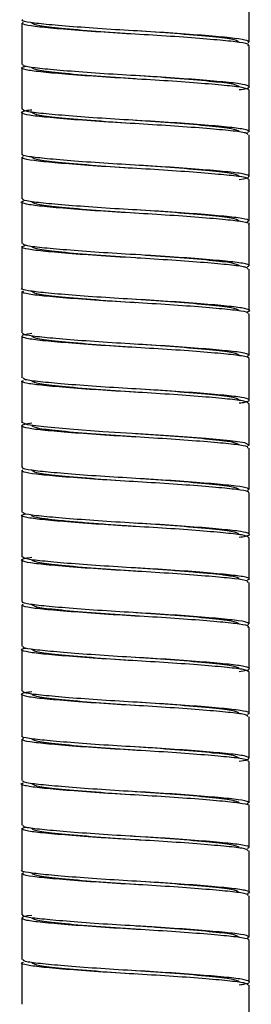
# Paper-space layout '_Posterior' of a CAD drawing. Header units: millimetres. Extents: x -180 to 180, y -27 to 403.
# Tile 2 of 4: x -7 to 7, y 79 to 138. Entities that reach past the tile are written whole.
import ezdxf

# ---------------------------------------------------------------- set-up
doc = ezdxf.new("R2010")
doc.units = ezdxf.units.MM

psp = doc.layouts.new('_Posterior')

# ---------------------------------------------------------------- linework, layer by layer
at = {"color": 7, "linetype": 'Continuous', "lineweight": 25}
for p, q in [((6.85, 136.675), (6.85, 139.175)), ((-6.85, 137.825), (-6.85, 135.325)), ((6.85, 133.975), (6.85, 136.475)), ((-6.85, 135.125), (-6.85, 132.625)), ((6.85, 131.275), (6.85, 133.775)), ((-6.85, 132.425), (-6.85, 129.925)), ((6.85, 128.575), (6.85, 131.075)), ((-6.85, 129.725), (-6.85, 127.225)), ((6.85, 125.875), (6.85, 128.375)), ((-6.85, 127.025), (-6.85, 124.525)), ((6.85, 123.175), (6.85, 125.675)), ((-6.85, 124.325), (-6.85, 121.825)), ((6.85, 120.475), (6.85, 122.975)), ((-6.85, 121.625), (-6.85, 119.125)), ((6.85, 117.775), (6.85, 120.275)), ((-6.85, 118.925), (-6.85, 116.425)), ((6.85, 115.075), (6.85, 117.575)), ((-6.85, 116.225), (-6.85, 113.725)), ((6.85, 112.375), (6.85, 114.875)), ((-6.85, 113.525), (-6.85, 111.025)), ((6.85, 109.675), (6.85, 112.175)), ((-6.85, 110.825), (-6.85, 108.325)), ((6.85, 106.975), (6.85, 109.475)), ((-6.85, 108.125), (-6.85, 105.625)), ((6.85, 104.275), (6.85, 106.775)), ((-6.85, 105.425), (-6.85, 102.925)), ((6.85, 101.575), (6.85, 104.075)), ((-6.85, 102.725), (-6.85, 100.225)), ((6.85, 98.875), (6.85, 101.375)), ((-6.85, 100.025), (-6.85, 97.525)), ((6.85, 96.175), (6.85, 98.675)), ((-6.85, 97.325), (-6.85, 94.825)), ((6.85, 93.475), (6.85, 95.975)), ((-6.85, 94.625), (-6.85, 92.125)), ((6.85, 90.775), (6.85, 93.275)), ((-6.85, 91.925), (-6.85, 89.425)), ((6.85, 88.075), (6.85, 90.575)), ((-6.85, 89.225), (-6.85, 86.725)), ((6.85, 85.375), (6.85, 87.875)), ((-6.85, 86.525), (-6.85, 84.025)), ((6.85, 82.675), (6.85, 85.175)), ((-6.85, 83.825), (-6.85, 81.325)), ((6.85, 79.975), (6.85, 82.475)), ((-6.85, 81.125), (-6.85, 78.625)), ((6.85, 77.275), (6.85, 79.775))]:
    psp.add_line(p, q, dxfattribs=at)
at = {"color": 7, "linetype": 'Continuous', "lineweight": 25, "flags": 128}
psp.add_lwpolyline([(6.758, 112.327), (6.841, 112.352), (6.593, 112.497), (5.705, 112.625), (4.231, 112.761), (2.284, 112.907), (0.161, 113.041), (-1.96, 113.171), (-3.956, 113.316), (-5.517, 113.455), (-6.494, 113.582), (-6.85, 113.725), (-6.85, 113.725)], dxfattribs=at)
at = {"color": 7, "linetype": 'Continuous', "lineweight": 25}
for points, knots in [([(6.795, 136.62), (6.818, 136.669), (6.863, 136.766), (6.051, 136.897), (4.685, 137.027), (2.82, 137.174), (0.68, 137.313), (-1.524, 137.437), (-3.582, 137.583), (-5.286, 137.727), (-6.399, 137.849), (-6.909, 137.955), (-6.805, 138.014), (-6.785, 138.025)], [0, 0, 0, 0, 0.098651, 0.195289, 0.291645, 0.39138, 0.489393, 0.584687, 0.683968, 0.782983, 0.878113, 0.976535, 1, 1, 1, 1]), ([(6.772, 136.475), (6.795, 136.49), (6.887, 136.553), (6.335, 136.66), (5.172, 136.784), (3.433, 136.929), (1.357, 137.073), (-0.85, 137.196), (-2.977, 137.337), (-4.809, 137.484), (-6.131, 137.612), (-6.882, 137.742), (-6.807, 137.835), (-6.77, 137.88)], [0, 0, 0, 0, 0.031143, 0.129212, 0.224404, 0.323572, 0.422606, 0.517716, 0.61599, 0.71559, 0.811518, 0.908516, 1, 1, 1, 1]), ([(-0.027, 137.152), (-0.831, 137.205), (-2.469, 137.314), (-4.52, 137.497), (-5.966, 137.649), (-6.154, 137.766), (-6.25, 137.825)], [0, 0, 0, 0, 0.246052, 0.501492, 0.746785, 1, 1, 1, 1]), ([(6.25, 136.675), (6.154, 136.734), (5.966, 136.851), (4.52, 137.003), (2.465, 137.187), (0.823, 137.296), (0.015, 137.349)], [0, 0, 0, 0, 0.252887, 0.497863, 0.752973, 1, 1, 1, 1]), ([(6.85, 133.775), (6.781, 133.824), (6.644, 133.92), (5.587, 134.043), (4.019, 134.183), (2.019, 134.33), (-0.17, 134.459), (-2.344, 134.592), (-4.29, 134.739), (-5.798, 134.876), (-6.692, 135.001), (-6.988, 135.125), (-6.701, 135.196), (-6.605, 135.22)], [0, 0, 0, 0, 0.096426, 0.189002, 0.284524, 0.381463, 0.474915, 0.569163, 0.666213, 0.761084, 0.85403, 0.950786, 1, 1, 1, 1]), ([(6.25, 133.805), (6.41, 133.828), (6.879, 133.895), (6.916, 134.021), (6.371, 134.16), (5.162, 134.284), (3.436, 134.429), (1.356, 134.573), (-0.85, 134.696), (-2.976, 134.837), (-4.812, 134.984), (-6.12, 135.112), (-6.816, 135.224), (-6.775, 135.299), (-6.76, 135.325)], [0, 0, 0, 0, 0.047501, 0.139603, 0.230235, 0.318208, 0.409855, 0.501379, 0.589277, 0.680098, 0.772145, 0.860798, 0.95044, 1, 1, 1, 1]), ([(-0.003, 134.45), (-0.815, 134.504), (-2.461, 134.613), (-4.52, 134.797), (-5.966, 134.949), (-6.154, 135.066), (-6.25, 135.125)], [0, 0, 0, 0, 0.247913, 0.502723, 0.74741, 1, 1, 1, 1]), ([(6.25, 133.975), (6.155, 134.034), (5.967, 134.151), (4.517, 134.303), (2.47, 134.488), (0.783, 134.596), (-0.018, 134.651), (-0.027, 134.652)], [0, 0, 0, 0, 0.2517922, 0.4957074, 0.7497127, 0.9971914, 1, 1, 1, 1]), ([(6.773, 131.075), (6.77, 131.109), (6.763, 131.191), (5.958, 131.306), (4.559, 131.438), (2.662, 131.586), (0.51, 131.723), (-1.69, 131.848), (-3.731, 131.994), (-5.384, 132.137), (-6.504, 132.26), (-6.937, 132.402), (-6.833, 132.52), (-6.374, 132.58), (-6.25, 132.596)], [0, 0, 0, 0, 0.063501, 0.152335, 0.241681, 0.333805, 0.423979, 0.512141, 0.603951, 0.695146, 0.782929, 0.874046, 0.9659, 1, 1, 1, 1]), ([(6.751, 131.235), (6.79, 131.248), (6.971, 131.309), (6.581, 131.42), (5.605, 131.543), (4.014, 131.683), (2.02, 131.83), (-0.17, 131.959), (-2.343, 132.092), (-4.295, 132.239), (-5.78, 132.376), (-6.706, 132.495), (-6.772, 132.584), (-6.803, 132.625)], [0, 0, 0, 0, 0.0278573, 0.1280361, 0.2242162, 0.3234551, 0.424168, 0.5212571, 0.6191731, 0.7200011, 0.8185642, 0.9151283, 1, 1, 1, 1]), ([(0.003, 131.75), (0.002, 131.75), (-0.791, 131.805), (-2.471, 131.912), (-4.517, 132.097), (-5.967, 132.249), (-6.155, 132.366), (-6.25, 132.425)], [0, 0, 0, 0, 0.000283, 0.248388, 0.503037, 0.74757, 1, 1, 1, 1]), ([(6.25, 131.275), (6.155, 131.334), (5.967, 131.451), (4.517, 131.603), (2.471, 131.788), (0.791, 131.895), (-0.002, 131.95), (-0.003, 131.95)], [0, 0, 0, 0, 0.252413, 0.49693, 0.751562, 0.999651, 1, 1, 1, 1]), ([(6.25, 128.391), (6.251, 128.391), (6.649, 128.435), (6.89, 128.53), (6.81, 128.677), (5.971, 128.806), (4.556, 128.938), (2.663, 129.086), (0.51, 129.223), (-1.691, 129.348), (-3.728, 129.494), (-5.397, 129.637), (-6.457, 129.759), (-6.93, 129.862), (-6.818, 129.918), (-6.802, 129.925)], [0, 0, 0, 0, 0.000198, 0.090073, 0.181405, 0.269541, 0.358186, 0.449587, 0.539053, 0.626523, 0.717611, 0.80809, 0.895184, 0.985586, 1, 1, 1, 1]), ([(6.764, 128.375), (6.786, 128.394), (6.865, 128.46), (6.268, 128.57), (5.055, 128.694), (3.283, 128.84), (1.189, 128.984), (-1.019, 129.106), (-3.131, 129.248), (-4.932, 129.395), (-6.207, 129.521), (-6.895, 129.649), (-6.795, 129.736), (-6.75, 129.776)], [0, 0, 0, 0, 0.038884, 0.136886, 0.232512, 0.332121, 0.431197, 0.526494, 0.625315, 0.725069, 0.820942, 0.918586, 1, 1, 1, 1]), ([(-0.011, 129.051), (-0.82, 129.104), (-2.464, 129.213), (-4.52, 129.397), (-5.966, 129.549), (-6.154, 129.666), (-6.25, 129.725)], [0, 0, 0, 0, 0.247308, 0.502323, 0.747207, 1, 1, 1, 1]), ([(6.25, 128.575), (6.154, 128.634), (5.966, 128.751), (4.52, 128.903), (2.461, 129.087), (0.815, 129.196), (0.003, 129.25)], [0, 0, 0, 0, 0.252573, 0.497244, 0.752037, 1, 1, 1, 1]), ([(6.737, 125.827), (6.788, 125.862), (6.908, 125.945), (6.28, 126.07), (5.052, 126.194), (3.284, 126.34), (1.188, 126.484), (-1.02, 126.606), (-3.13, 126.748), (-4.935, 126.895), (-6.196, 127.021), (-6.841, 127.132), (-6.78, 127.203), (-6.76, 127.225)], [0, 0, 0, 0, 0.071711, 0.169937, 0.265782, 0.365619, 0.464921, 0.560436, 0.659483, 0.759464, 0.855556, 0.953423, 1, 1, 1, 1]), ([(6.824, 125.675), (6.832, 125.679), (6.949, 125.73), (6.512, 125.831), (5.505, 125.953), (3.871, 126.095), (1.856, 126.241), (-0.34, 126.368), (-2.505, 126.503), (-4.422, 126.651), (-5.895, 126.785), (-6.718, 126.912), (-6.995, 127.019), (-6.781, 127.073), (-6.753, 127.08)], [0, 0, 0, 0, 0.007988, 0.106866, 0.201914, 0.300369, 0.399887, 0.49559, 0.592837, 0.692583, 0.789702, 0.885509, 0.985064, 1, 1, 1, 1]), ([(-0.011, 126.351), (-0.82, 126.404), (-2.464, 126.513), (-4.52, 126.697), (-5.966, 126.849), (-6.154, 126.966), (-6.25, 127.025)], [0, 0, 0, 0, 0.247279, 0.502304, 0.747197, 1, 1, 1, 1]), ([(6.25, 125.875), (6.155, 125.934), (5.967, 126.051), (4.517, 126.203), (2.47, 126.388), (0.788, 126.495), (-0.007, 126.551), (-0.011, 126.551)], [0, 0, 0, 0, 0.2522108, 0.4965315, 0.750959, 0.9988491, 1, 1, 1, 1]), ([(-0.623, 123.689), (-1.018, 123.712), (-2.155, 123.78), (-3.871, 123.906), (-5.497, 124.047), (-6.542, 124.17), (-6.979, 124.3), (-6.737, 124.381), (-6.637, 124.414)], [0, 0, 0, 0, 0.103095, 0.296707, 0.488252, 0.673167, 0.865535, 1, 1, 1, 1]), ([(-0.026, 123.851), (-0.125, 123.857), (-0.942, 123.906), (-2.506, 124.003), (-4.428, 124.151), (-5.871, 124.285), (-6.735, 124.402), (-6.77, 124.487), (-6.785, 124.525)], [0, 0, 0, 0, 0.0279562, 0.2306931, 0.4386377, 0.6411077, 0.8408416, 1, 1, 1, 1]), ([(0.011, 123.649), (0.008, 123.649), (-0.788, 123.705), (-2.471, 123.812), (-4.517, 123.997), (-5.967, 124.149), (-6.155, 124.266), (-6.25, 124.325)], [0, 0, 0, 0, 0.00119, 0.24907, 0.503488, 0.747799, 1, 1, 1, 1]), ([(6.25, 123.175), (6.155, 123.234), (5.967, 123.351), (4.517, 123.503), (2.47, 123.688), (0.788, 123.795), (-0.008, 123.851), (-0.011, 123.851)], [0, 0, 0, 0, 0.252201, 0.496512, 0.75093, 0.99881, 1, 1, 1, 1]), ([(6.785, 122.975), (6.77, 123.013), (6.735, 123.098), (5.871, 123.215), (4.428, 123.349), (2.506, 123.497), (0.942, 123.594), (0.125, 123.643), (0.026, 123.649)], [0, 0, 0, 0, 0.159158, 0.358892, 0.561362, 0.769307, 0.972044, 1, 1, 1, 1]), ([(6.746, 123.138), (6.789, 123.154), (6.959, 123.218), (6.528, 123.331), (5.501, 123.453), (3.87, 123.594), (2.156, 123.72), (1.018, 123.788), (0.623, 123.811)], [0, 0, 0, 0, 0.0700771, 0.2767551, 0.4754267, 0.6812207, 0.8892353, 1, 1, 1, 1]), ([(6.753, 120.42), (6.781, 120.427), (6.995, 120.481), (6.718, 120.588), (5.895, 120.715), (4.422, 120.849), (2.505, 120.997), (0.34, 121.132), (-1.856, 121.259), (-3.871, 121.405), (-5.505, 121.547), (-6.512, 121.669), (-6.949, 121.77), (-6.832, 121.821), (-6.824, 121.825)], [0, 0, 0, 0, 0.0149357, 0.1144912, 0.2102981, 0.3074174, 0.4071627, 0.50441, 0.600113, 0.6996306, 0.7980859, 0.8931337, 0.9920119, 1, 1, 1, 1]), ([(6.76, 120.275), (6.78, 120.297), (6.841, 120.368), (6.196, 120.479), (4.935, 120.605), (3.13, 120.752), (1.02, 120.894), (-1.188, 121.016), (-3.284, 121.16), (-5.052, 121.306), (-6.28, 121.43), (-6.908, 121.555), (-6.788, 121.638), (-6.737, 121.673)], [0, 0, 0, 0, 0.046577, 0.144444, 0.240536, 0.340517, 0.439564, 0.535079, 0.634381, 0.734218, 0.830063, 0.928289, 1, 1, 1, 1]), ([(0.011, 120.949), (0.007, 120.949), (-0.788, 121.005), (-2.471, 121.112), (-4.517, 121.297), (-5.967, 121.449), (-6.155, 121.566), (-6.25, 121.625)], [0, 0, 0, 0, 0.001151, 0.249041, 0.503469, 0.747789, 1, 1, 1, 1]), ([(6.25, 120.475), (6.154, 120.534), (5.966, 120.651), (4.52, 120.803), (2.464, 120.987), (0.82, 121.096), (0.011, 121.149)], [0, 0, 0, 0, 0.252803, 0.497696, 0.752721, 1, 1, 1, 1]), ([(6.802, 117.575), (6.818, 117.582), (6.93, 117.638), (6.457, 117.741), (5.397, 117.863), (3.728, 118.006), (1.691, 118.152), (-0.51, 118.277), (-2.663, 118.414), (-4.556, 118.562), (-5.971, 118.694), (-6.81, 118.823), (-6.89, 118.97), (-6.649, 119.065), (-6.251, 119.109), (-6.25, 119.109)], [0, 0, 0, 0, 0.0144142, 0.1048158, 0.1919098, 0.2823889, 0.3734774, 0.4609472, 0.5504133, 0.6418143, 0.7304594, 0.8185955, 0.9099268, 0.9998015, 1, 1, 1, 1]), ([(6.75, 117.724), (6.795, 117.764), (6.895, 117.851), (6.207, 117.979), (4.932, 118.105), (3.131, 118.252), (1.019, 118.394), (-1.189, 118.516), (-3.283, 118.66), (-5.055, 118.806), (-6.268, 118.93), (-6.865, 119.04), (-6.786, 119.106), (-6.764, 119.125)], [0, 0, 0, 0, 0.081414, 0.179058, 0.274931, 0.374685, 0.473506, 0.568803, 0.667879, 0.767488, 0.863114, 0.961116, 1, 1, 1, 1]), ([(-0.003, 118.25), (-0.815, 118.304), (-2.461, 118.413), (-4.52, 118.597), (-5.966, 118.749), (-6.154, 118.866), (-6.25, 118.925)], [0, 0, 0, 0, 0.247963, 0.502756, 0.747427, 1, 1, 1, 1]), ([(6.25, 117.775), (6.154, 117.834), (5.966, 117.951), (4.52, 118.103), (2.464, 118.287), (0.82, 118.396), (0.011, 118.449)], [0, 0, 0, 0, 0.252793, 0.497677, 0.752692, 1, 1, 1, 1]), ([(6.25, 114.904), (6.374, 114.92), (6.833, 114.98), (6.937, 115.098), (6.504, 115.24), (5.384, 115.363), (3.731, 115.506), (1.69, 115.652), (-0.51, 115.777), (-2.662, 115.914), (-4.559, 116.062), (-5.958, 116.194), (-6.763, 116.309), (-6.77, 116.391), (-6.773, 116.425)], [0, 0, 0, 0, 0.0341, 0.125954, 0.217071, 0.304854, 0.396049, 0.487859, 0.576021, 0.666195, 0.758319, 0.847665, 0.936499, 1, 1, 1, 1]), ([(6.803, 114.875), (6.772, 114.916), (6.706, 115.005), (5.78, 115.124), (4.295, 115.261), (2.343, 115.408), (0.17, 115.541), (-2.02, 115.67), (-4.014, 115.817), (-5.605, 115.957), (-6.581, 116.08), (-6.971, 116.191), (-6.789, 116.252), (-6.749, 116.266)], [0, 0, 0, 0, 0.084812, 0.181308, 0.279801, 0.380558, 0.478404, 0.575425, 0.676066, 0.775235, 0.871347, 0.971455, 1, 1, 1, 1]), ([(0.003, 115.55), (0.002, 115.55), (-0.791, 115.605), (-2.471, 115.712), (-4.517, 115.897), (-5.967, 116.049), (-6.155, 116.166), (-6.25, 116.225)], [0, 0, 0, 0, 0.000349, 0.248438, 0.50307, 0.747587, 1, 1, 1, 1]), ([(6.25, 115.075), (6.155, 115.134), (5.967, 115.251), (4.517, 115.403), (2.471, 115.588), (0.791, 115.695), (-0.002, 115.75), (-0.003, 115.75)], [0, 0, 0, 0, 0.25243, 0.4969631, 0.7516118, 0.9997174, 1, 1, 1, 1]), ([(6.76, 112.175), (6.775, 112.201), (6.816, 112.276), (6.12, 112.388), (4.812, 112.516), (2.976, 112.663), (0.85, 112.804), (-1.356, 112.927), (-3.436, 113.071), (-5.162, 113.216), (-6.371, 113.34), (-6.916, 113.479), (-6.879, 113.605), (-6.41, 113.672), (-6.25, 113.695)], [0, 0, 0, 0, 0.04956, 0.139202, 0.227855, 0.319902, 0.410723, 0.498621, 0.590145, 0.681792, 0.769765, 0.860397, 0.952499, 1, 1, 1, 1]), ([(0.027, 112.848), (0.018, 112.849), (-0.783, 112.904), (-2.47, 113.012), (-4.517, 113.197), (-5.967, 113.349), (-6.155, 113.466), (-6.25, 113.525)], [0, 0, 0, 0, 0.002809, 0.250287, 0.504293, 0.748208, 1, 1, 1, 1]), ([(6.25, 112.375), (6.154, 112.434), (5.966, 112.551), (4.52, 112.703), (2.461, 112.887), (0.815, 112.996), (0.003, 113.05)], [0, 0, 0, 0, 0.25259, 0.497277, 0.752087, 1, 1, 1, 1]), ([(6.785, 109.475), (6.805, 109.486), (6.909, 109.545), (6.399, 109.651), (5.286, 109.773), (3.582, 109.917), (1.524, 110.063), (-0.68, 110.187), (-2.82, 110.326), (-4.685, 110.473), (-6.051, 110.603), (-6.863, 110.734), (-6.818, 110.831), (-6.795, 110.88)], [0, 0, 0, 0, 0.023465, 0.121887, 0.217017, 0.316032, 0.415313, 0.510607, 0.60862, 0.708355, 0.804711, 0.901349, 1, 1, 1, 1]), ([(6.77, 109.62), (6.807, 109.665), (6.882, 109.758), (6.131, 109.888), (4.809, 110.016), (2.977, 110.163), (0.85, 110.304), (-1.357, 110.427), (-3.433, 110.571), (-5.172, 110.716), (-6.335, 110.84), (-6.887, 110.947), (-6.795, 111.01), (-6.772, 111.025)], [0, 0, 0, 0, 0.091484, 0.188482, 0.28441, 0.38401, 0.482284, 0.577394, 0.676428, 0.775596, 0.870788, 0.968857, 1, 1, 1, 1]), ([(-0.015, 110.151), (-0.823, 110.204), (-2.465, 110.313), (-4.52, 110.497), (-5.966, 110.649), (-6.154, 110.766), (-6.25, 110.825)], [0, 0, 0, 0, 0.247027, 0.502137, 0.747113, 1, 1, 1, 1]), ([(6.25, 109.675), (6.154, 109.734), (5.966, 109.851), (4.52, 110.003), (2.469, 110.186), (0.831, 110.295), (0.027, 110.348)], [0, 0, 0, 0, 0.253215, 0.498508, 0.753948, 1, 1, 1, 1]), ([(6.824, 106.775), (6.775, 106.82), (6.676, 106.913), (5.686, 107.033), (4.158, 107.172), (2.181, 107.319), (0, 107.45), (-2.183, 107.581), (-4.154, 107.728), (-5.701, 107.867), (-6.646, 107.99), (-6.987, 108.117), (-6.713, 108.191), (-6.613, 108.218)], [0, 0, 0, 0, 0.089212, 0.182081, 0.277434, 0.374591, 0.468572, 0.562554, 0.65971, 0.755063, 0.847932, 0.944683, 1, 1, 1, 1]), ([(6.25, 106.804), (6.392, 106.824), (6.857, 106.888), (6.929, 107.009), (6.439, 107.15), (5.275, 107.273), (3.585, 107.417), (1.524, 107.563), (-0.68, 107.687), (-2.82, 107.826), (-4.687, 107.973), (-6.041, 108.103), (-6.79, 108.217), (-6.771, 108.295), (-6.764, 108.325)], [0, 0, 0, 0, 0.0406264, 0.1326362, 0.2235421, 0.3114065, 0.4028595, 0.4945584, 0.5825746, 0.6731029, 0.765221, 0.8542178, 0.9434759, 1, 1, 1, 1]), ([(0, 107.45), (-0.391, 107.474), (-0.791, 107.501), (-1.591, 107.556), (-1.99, 107.585), (-2.761, 107.645), (-3.133, 107.675), (-3.828, 107.735), (-4.15, 107.765), (-4.729, 107.822), (-4.985, 107.849), (-5.315, 107.888), (-5.415, 107.9), (-5.601, 107.925), (-5.687, 107.938), (-5.92, 107.978), (-6.043, 108.006), (-6.208, 108.065), (-6.25, 108.095), (-6.25, 108.125)], [0, 0, 0, 0, 0.125, 0.125, 0.25, 0.25, 0.375, 0.375, 0.5, 0.5, 0.625, 0.625, 0.6875, 0.6875, 0.75, 0.75, 0.875, 0.875, 1, 1, 1, 1]), ([(6.25, 106.975), (6.155, 107.034), (5.967, 107.151), (4.517, 107.303), (2.47, 107.488), (0.787, 107.595), (-0.01, 107.651), (-0.015, 107.651)], [0, 0, 0, 0, 0.252117, 0.496347, 0.750679, 0.998477, 1, 1, 1, 1]), ([(6.764, 104.075), (6.771, 104.105), (6.79, 104.183), (6.041, 104.297), (4.687, 104.427), (2.82, 104.574), (0.68, 104.713), (-1.524, 104.837), (-3.585, 104.983), (-5.275, 105.127), (-6.439, 105.25), (-6.929, 105.391), (-6.857, 105.512), (-6.392, 105.576), (-6.25, 105.596)], [0, 0, 0, 0, 0.056524, 0.145782, 0.234779, 0.326897, 0.417425, 0.505442, 0.597141, 0.688593, 0.776458, 0.867364, 0.959374, 1, 1, 1, 1]), ([(6.756, 104.232), (6.791, 104.242), (6.982, 104.3), (6.63, 104.41), (5.705, 104.533), (4.153, 104.672), (2.183, 104.819), (0, 104.95), (-2.181, 105.081), (-4.158, 105.228), (-5.686, 105.367), (-6.676, 105.487), (-6.775, 105.58), (-6.824, 105.625)], [0, 0, 0, 0, 0.02245, 0.122567, 0.218667, 0.317337, 0.417874, 0.515126, 0.612377, 0.712914, 0.811584, 0.907684, 1, 1, 1, 1]), ([(0.015, 104.749), (0.01, 104.749), (-0.787, 104.805), (-2.47, 104.912), (-4.517, 105.097), (-5.967, 105.249), (-6.155, 105.366), (-6.25, 105.425)], [0, 0, 0, 0, 0.001523, 0.249321, 0.503653, 0.747883, 1, 1, 1, 1]), ([(6.25, 104.275), (6.25, 104.305), (6.208, 104.335), (6.043, 104.394), (5.92, 104.422), (5.687, 104.462), (5.601, 104.475), (5.415, 104.5), (5.315, 104.512), (4.985, 104.551), (4.729, 104.578), (4.15, 104.635), (3.828, 104.665), (3.133, 104.725), (2.761, 104.755), (1.99, 104.815), (1.591, 104.844), (0.791, 104.899), (0.391, 104.926), (0, 104.95)], [0, 0, 0, 0, 0.125, 0.125, 0.25, 0.25, 0.3125, 0.3125, 0.375, 0.375, 0.5, 0.5, 0.625, 0.625, 0.75, 0.75, 0.875, 0.875, 1, 1, 1, 1]), ([(6.795, 101.52), (6.818, 101.569), (6.863, 101.666), (6.051, 101.797), (4.685, 101.927), (2.82, 102.074), (0.68, 102.213), (-1.524, 102.337), (-3.582, 102.483), (-5.286, 102.627), (-6.399, 102.749), (-6.909, 102.855), (-6.805, 102.914), (-6.785, 102.925)], [0, 0, 0, 0, 0.098651, 0.195289, 0.291645, 0.39138, 0.489393, 0.584687, 0.683968, 0.782983, 0.878113, 0.976535, 1, 1, 1, 1]), ([(6.772, 101.375), (6.795, 101.39), (6.887, 101.453), (6.335, 101.56), (5.172, 101.684), (3.433, 101.829), (1.357, 101.973), (-0.85, 102.096), (-2.977, 102.237), (-4.809, 102.384), (-6.131, 102.512), (-6.882, 102.642), (-6.807, 102.735), (-6.77, 102.78)], [0, 0, 0, 0, 0.031143, 0.129212, 0.224404, 0.323572, 0.422606, 0.517716, 0.61599, 0.71559, 0.811518, 0.908516, 1, 1, 1, 1]), ([(-0.027, 102.052), (-0.831, 102.105), (-2.469, 102.214), (-4.52, 102.397), (-5.966, 102.549), (-6.154, 102.666), (-6.25, 102.725)], [0, 0, 0, 0, 0.246052, 0.501492, 0.746785, 1, 1, 1, 1]), ([(6.25, 101.575), (6.154, 101.634), (5.966, 101.751), (4.52, 101.903), (2.465, 102.087), (0.823, 102.196), (0.015, 102.249)], [0, 0, 0, 0, 0.252887, 0.497863, 0.752973, 1, 1, 1, 1]), ([(6.85, 98.675), (6.781, 98.724), (6.644, 98.82), (5.587, 98.943), (4.019, 99.083), (2.019, 99.23), (-0.17, 99.359), (-2.344, 99.492), (-4.29, 99.639), (-5.798, 99.776), (-6.692, 99.901), (-6.988, 100.025), (-6.701, 100.096), (-6.605, 100.12)], [0, 0, 0, 0, 0.096426, 0.189002, 0.284524, 0.381463, 0.474915, 0.569163, 0.666213, 0.761084, 0.85403, 0.950786, 1, 1, 1, 1]), ([(6.25, 98.705), (6.41, 98.728), (6.879, 98.795), (6.916, 98.921), (6.371, 99.06), (5.162, 99.184), (3.436, 99.329), (1.356, 99.473), (-0.85, 99.596), (-2.976, 99.737), (-4.812, 99.884), (-6.12, 100.012), (-6.816, 100.124), (-6.775, 100.199), (-6.76, 100.225)], [0, 0, 0, 0, 0.047501, 0.139603, 0.230235, 0.318208, 0.409855, 0.501379, 0.589277, 0.680098, 0.772145, 0.860798, 0.95044, 1, 1, 1, 1]), ([(-0.003, 99.35), (-0.815, 99.404), (-2.461, 99.513), (-4.52, 99.697), (-5.966, 99.849), (-6.154, 99.966), (-6.25, 100.025)], [0, 0, 0, 0, 0.247913, 0.502723, 0.74741, 1, 1, 1, 1]), ([(6.25, 98.875), (6.155, 98.934), (5.967, 99.051), (4.517, 99.203), (2.47, 99.388), (0.783, 99.496), (-0.018, 99.551), (-0.027, 99.552)], [0, 0, 0, 0, 0.251792, 0.495707, 0.749713, 0.997191, 1, 1, 1, 1]), ([(6.773, 95.975), (6.77, 96.009), (6.763, 96.091), (5.958, 96.206), (4.559, 96.338), (2.662, 96.486), (0.51, 96.623), (-1.69, 96.748), (-3.731, 96.894), (-5.384, 97.037), (-6.504, 97.16), (-6.937, 97.302), (-6.833, 97.42), (-6.374, 97.48), (-6.25, 97.496)], [0, 0, 0, 0, 0.063501, 0.152335, 0.241681, 0.333805, 0.423979, 0.512141, 0.603951, 0.695146, 0.782929, 0.874046, 0.9659, 1, 1, 1, 1]), ([(6.751, 96.135), (6.79, 96.148), (6.971, 96.209), (6.581, 96.32), (5.605, 96.443), (4.014, 96.583), (2.02, 96.73), (-0.17, 96.859), (-2.343, 96.992), (-4.295, 97.139), (-5.78, 97.276), (-6.706, 97.395), (-6.772, 97.484), (-6.803, 97.525)], [0, 0, 0, 0, 0.027857, 0.128036, 0.224216, 0.323455, 0.424168, 0.521257, 0.619173, 0.720001, 0.818564, 0.915128, 1, 1, 1, 1]), ([(0.003, 96.65), (0.002, 96.65), (-0.791, 96.705), (-2.471, 96.812), (-4.517, 96.997), (-5.967, 97.149), (-6.155, 97.266), (-6.25, 97.325)], [0, 0, 0, 0, 0.000283, 0.248388, 0.503037, 0.74757, 1, 1, 1, 1]), ([(6.25, 96.175), (6.155, 96.234), (5.967, 96.351), (4.517, 96.503), (2.471, 96.688), (0.791, 96.795), (-0.002, 96.85), (-0.003, 96.85)], [0, 0, 0, 0, 0.2524132, 0.4969299, 0.7515617, 0.9996507, 1, 1, 1, 1]), ([(6.25, 93.291), (6.251, 93.291), (6.649, 93.335), (6.89, 93.43), (6.81, 93.577), (5.971, 93.706), (4.556, 93.838), (2.663, 93.986), (0.51, 94.123), (-1.691, 94.248), (-3.728, 94.394), (-5.397, 94.537), (-6.457, 94.659), (-6.93, 94.762), (-6.818, 94.818), (-6.802, 94.825)], [0, 0, 0, 0, 0.000198, 0.090073, 0.181405, 0.269541, 0.358186, 0.449587, 0.539053, 0.626523, 0.717611, 0.80809, 0.895184, 0.985586, 1, 1, 1, 1]), ([(6.764, 93.275), (6.786, 93.294), (6.865, 93.36), (6.268, 93.47), (5.055, 93.594), (3.283, 93.74), (1.189, 93.884), (-1.019, 94.006), (-3.131, 94.148), (-4.932, 94.295), (-6.207, 94.421), (-6.895, 94.549), (-6.795, 94.636), (-6.75, 94.676)], [0, 0, 0, 0, 0.0388836, 0.1368856, 0.2325123, 0.3321213, 0.4311967, 0.5264945, 0.6253155, 0.7250691, 0.820942, 0.9185857, 1, 1, 1, 1]), ([(-0.011, 93.951), (-0.82, 94.004), (-2.464, 94.113), (-4.52, 94.297), (-5.966, 94.449), (-6.154, 94.566), (-6.25, 94.625)], [0, 0, 0, 0, 0.247308, 0.502323, 0.747207, 1, 1, 1, 1]), ([(6.25, 93.475), (6.154, 93.534), (5.966, 93.651), (4.52, 93.803), (2.461, 93.987), (0.815, 94.096), (0.003, 94.15)], [0, 0, 0, 0, 0.252573, 0.497244, 0.752037, 1, 1, 1, 1]), ([(6.737, 90.727), (6.788, 90.762), (6.908, 90.845), (6.28, 90.97), (5.052, 91.094), (3.284, 91.24), (1.188, 91.384), (-1.02, 91.506), (-3.13, 91.648), (-4.935, 91.795), (-6.196, 91.921), (-6.841, 92.032), (-6.78, 92.103), (-6.76, 92.125)], [0, 0, 0, 0, 0.071711, 0.169937, 0.265782, 0.365619, 0.464921, 0.560436, 0.659483, 0.759464, 0.855556, 0.953423, 1, 1, 1, 1]), ([(6.824, 90.575), (6.832, 90.579), (6.949, 90.63), (6.512, 90.731), (5.505, 90.853), (3.871, 90.995), (1.856, 91.141), (-0.34, 91.268), (-2.505, 91.403), (-4.422, 91.551), (-5.895, 91.685), (-6.718, 91.812), (-6.995, 91.919), (-6.781, 91.973), (-6.753, 91.98)], [0, 0, 0, 0, 0.0079881, 0.1068663, 0.2019141, 0.3003694, 0.399887, 0.49559, 0.5928373, 0.6925826, 0.7897019, 0.8855088, 0.9850643, 1, 1, 1, 1]), ([(-0.011, 91.251), (-0.82, 91.304), (-2.464, 91.413), (-4.52, 91.597), (-5.966, 91.749), (-6.154, 91.866), (-6.25, 91.925)], [0, 0, 0, 0, 0.247279, 0.502304, 0.747197, 1, 1, 1, 1]), ([(6.25, 90.775), (6.155, 90.834), (5.967, 90.951), (4.517, 91.103), (2.47, 91.288), (0.788, 91.395), (-0.007, 91.451), (-0.011, 91.451)], [0, 0, 0, 0, 0.252211, 0.496531, 0.750959, 0.998849, 1, 1, 1, 1]), ([(-0.623, 88.589), (-1.018, 88.612), (-2.155, 88.68), (-3.871, 88.806), (-5.497, 88.947), (-6.542, 89.07), (-6.979, 89.2), (-6.737, 89.281), (-6.637, 89.314)], [0, 0, 0, 0, 0.103095, 0.296707, 0.488252, 0.673167, 0.865535, 1, 1, 1, 1]), ([(-0.026, 88.751), (-0.125, 88.757), (-0.942, 88.806), (-2.506, 88.903), (-4.428, 89.051), (-5.871, 89.185), (-6.735, 89.302), (-6.77, 89.387), (-6.785, 89.425)], [0, 0, 0, 0, 0.027956, 0.230693, 0.438638, 0.641108, 0.840842, 1, 1, 1, 1]), ([(0.011, 88.549), (0.008, 88.549), (-0.788, 88.605), (-2.471, 88.712), (-4.517, 88.897), (-5.967, 89.049), (-6.155, 89.166), (-6.25, 89.225)], [0, 0, 0, 0, 0.00119, 0.24907, 0.503488, 0.747799, 1, 1, 1, 1]), ([(6.25, 88.075), (6.155, 88.134), (5.967, 88.251), (4.517, 88.403), (2.47, 88.588), (0.788, 88.695), (-0.008, 88.751), (-0.011, 88.751)], [0, 0, 0, 0, 0.252201, 0.496512, 0.75093, 0.99881, 1, 1, 1, 1]), ([(6.785, 87.875), (6.77, 87.913), (6.735, 87.998), (5.871, 88.115), (4.428, 88.249), (2.506, 88.397), (0.942, 88.494), (0.125, 88.543), (0.026, 88.549)], [0, 0, 0, 0, 0.159158, 0.358892, 0.561362, 0.769307, 0.972044, 1, 1, 1, 1]), ([(6.746, 88.038), (6.789, 88.054), (6.959, 88.118), (6.528, 88.231), (5.501, 88.353), (3.87, 88.494), (2.156, 88.62), (1.018, 88.688), (0.623, 88.711)], [0, 0, 0, 0, 0.070077, 0.276755, 0.475427, 0.681221, 0.889235, 1, 1, 1, 1]), ([(6.753, 85.32), (6.781, 85.327), (6.995, 85.381), (6.718, 85.488), (5.895, 85.615), (4.422, 85.749), (2.505, 85.897), (0.34, 86.032), (-1.856, 86.159), (-3.871, 86.305), (-5.505, 86.447), (-6.512, 86.569), (-6.949, 86.67), (-6.832, 86.721), (-6.824, 86.725)], [0, 0, 0, 0, 0.014936, 0.114491, 0.210298, 0.307417, 0.407163, 0.50441, 0.600113, 0.699631, 0.798086, 0.893134, 0.992012, 1, 1, 1, 1]), ([(6.76, 85.175), (6.78, 85.197), (6.841, 85.268), (6.196, 85.379), (4.935, 85.505), (3.13, 85.652), (1.02, 85.794), (-1.188, 85.916), (-3.284, 86.06), (-5.052, 86.206), (-6.28, 86.33), (-6.908, 86.455), (-6.788, 86.538), (-6.737, 86.573)], [0, 0, 0, 0, 0.046577, 0.144444, 0.240536, 0.340517, 0.439564, 0.535079, 0.634381, 0.734218, 0.830063, 0.928289, 1, 1, 1, 1]), ([(0.011, 85.849), (0.007, 85.849), (-0.788, 85.905), (-2.471, 86.012), (-4.517, 86.197), (-5.967, 86.349), (-6.155, 86.466), (-6.25, 86.525)], [0, 0, 0, 0, 0.001151, 0.249041, 0.503469, 0.747789, 1, 1, 1, 1]), ([(6.25, 85.375), (6.154, 85.434), (5.966, 85.551), (4.52, 85.703), (2.464, 85.887), (0.82, 85.996), (0.011, 86.049)], [0, 0, 0, 0, 0.252803, 0.497696, 0.752721, 1, 1, 1, 1]), ([(6.802, 82.475), (6.818, 82.482), (6.93, 82.538), (6.457, 82.641), (5.397, 82.763), (3.728, 82.906), (1.691, 83.052), (-0.51, 83.177), (-2.663, 83.314), (-4.556, 83.462), (-5.971, 83.594), (-6.81, 83.723), (-6.89, 83.87), (-6.649, 83.965), (-6.251, 84.009), (-6.25, 84.009)], [0, 0, 0, 0, 0.0144142, 0.1048158, 0.1919098, 0.2823889, 0.3734774, 0.4609472, 0.5504133, 0.6418143, 0.7304594, 0.8185955, 0.9099268, 0.9998015, 1, 1, 1, 1]), ([(6.75, 82.624), (6.795, 82.664), (6.895, 82.751), (6.207, 82.879), (4.932, 83.005), (3.131, 83.152), (1.019, 83.294), (-1.189, 83.416), (-3.283, 83.56), (-5.055, 83.706), (-6.268, 83.83), (-6.865, 83.94), (-6.786, 84.006), (-6.764, 84.025)], [0, 0, 0, 0, 0.081414, 0.179058, 0.274931, 0.374685, 0.473506, 0.568803, 0.667879, 0.767488, 0.863114, 0.961116, 1, 1, 1, 1]), ([(-0.003, 83.15), (-0.815, 83.204), (-2.461, 83.313), (-4.52, 83.497), (-5.966, 83.649), (-6.154, 83.766), (-6.25, 83.825)], [0, 0, 0, 0, 0.247963, 0.502756, 0.747427, 1, 1, 1, 1]), ([(6.25, 82.675), (6.154, 82.734), (5.966, 82.851), (4.52, 83.003), (2.464, 83.187), (0.82, 83.296), (0.011, 83.349)], [0, 0, 0, 0, 0.252793, 0.497677, 0.752692, 1, 1, 1, 1]), ([(6.803, 79.775), (6.772, 79.816), (6.706, 79.905), (5.78, 80.024), (4.295, 80.161), (2.343, 80.308), (0.17, 80.441), (-2.02, 80.57), (-4.014, 80.717), (-5.605, 80.857), (-6.581, 80.98), (-6.971, 81.091), (-6.789, 81.152), (-6.749, 81.166)], [0, 0, 0, 0, 0.084812, 0.181308, 0.279801, 0.380558, 0.478404, 0.575425, 0.676066, 0.775235, 0.871347, 0.971455, 1, 1, 1, 1]), ([(6.25, 79.804), (6.374, 79.82), (6.833, 79.88), (6.937, 79.998), (6.504, 80.14), (5.384, 80.263), (3.731, 80.406), (1.69, 80.552), (-0.51, 80.677), (-2.662, 80.814), (-4.559, 80.962), (-5.958, 81.094), (-6.763, 81.209), (-6.77, 81.291), (-6.773, 81.325)], [0, 0, 0, 0, 0.0341, 0.125954, 0.217071, 0.304854, 0.396049, 0.487859, 0.576021, 0.666195, 0.758319, 0.847665, 0.936499, 1, 1, 1, 1]), ([(0.003, 80.45), (0.002, 80.45), (-0.791, 80.505), (-2.471, 80.612), (-4.517, 80.797), (-5.967, 80.949), (-6.155, 81.066), (-6.25, 81.125)], [0, 0, 0, 0, 0.000349, 0.248438, 0.50307, 0.747587, 1, 1, 1, 1]), ([(6.25, 79.975), (6.155, 80.034), (5.967, 80.151), (4.517, 80.303), (2.471, 80.488), (0.791, 80.595), (-0.002, 80.65), (-0.003, 80.65)], [0, 0, 0, 0, 0.25243, 0.496963, 0.751612, 0.999717, 1, 1, 1, 1])]:
    psp.add_open_spline(points, degree=3, knots=knots, dxfattribs=at)

doc.saveas('drawing.dxf')
